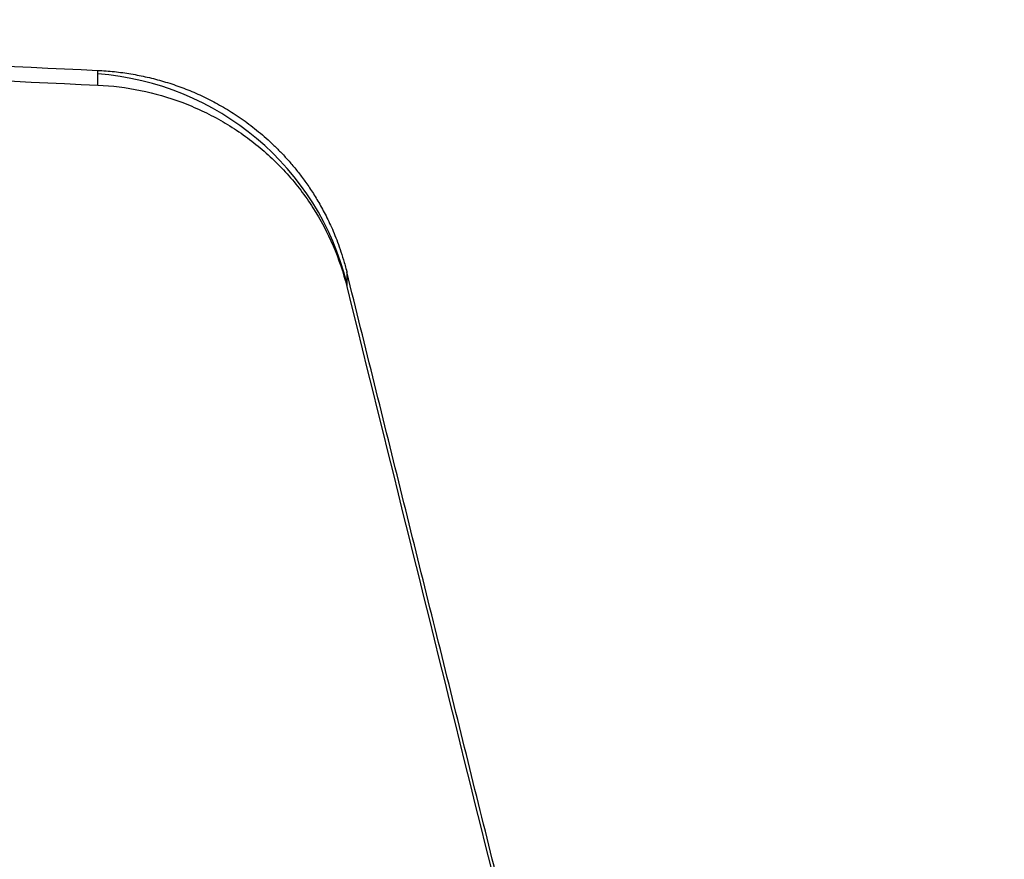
# Model space of a CAD drawing. Header units: millimetres. Extents: x -312 to 352, y -263 to 368.
# Tile 33 of 40: x 244 to 350, y 122 to 213. Entities that reach past the tile are written whole.
import ezdxf

# ---------------------------------------------------------------- set-up
doc = ezdxf.new("R2010")
doc.units = ezdxf.units.MM
doc.header["$MEASUREMENT"] = 0
doc.layers.add('Lean 4', color=7, linetype='Continuous', true_color=0xac69b9)

msp = doc.modelspace()

# ---------------------------------------------------------------- linework, layer by layer
at = {"layer": 'Lean 4'}
for p, q in [((252.32, 205.56, 305.4), (252.32, 207.15, 315.46)), ((252.32, 205.56, 305.4), (252.32, 207.15, 315.46)), ((279.15, 185.44, 324.39), (279.15, 183.85, 314.29)), ((279.15, 185.44, 324.39), (279.15, 183.85, 314.29))]:
    msp.add_line(p, q, dxfattribs=at)
at = {"layer": 'Lean 4', "extrusion": (-8.93094e-05, 0.156434, 0.987688)}
msp.add_arc((-250.1, -125.2, 341.58), 30, 193.6016, 265.5262, dxfattribs=at)
at = {"layer": 'Lean 4'}
for points, knots in [([(-212.33, 207.15, 315.41), (-193.24, 208.04, 311.59), (-174.06, 208.83, 308.23), (-135.53, 210.2, 302.47), (-116.19, 210.77, 300.06), (-77.39, 211.69, 296.2), (-57.95, 212.03, 294.75), (-19.02, 212.5, 292.82), (0.47, 212.61, 292.34), (39.51, 212.61, 292.34), (59.02, 212.5, 292.83), (97.95, 212.04, 294.76), (117.37, 211.69, 296.21), (156.18, 210.77, 300.08), (175.52, 210.2, 302.49), (214.03, 208.84, 308.26), (233.22, 208.05, 311.62), (252.32, 207.15, 315.46)], [-0.4649196, -0.4649196, -0.4649196, -0.4649196, -0.4068648, -0.4068648, -0.3487905, -0.3487905, -0.2906661, -0.2906661, -0.2325187, -0.2325187, -0.1743395, -0.1743395, -0.1162473, -0.1162473, -0.0581153, -0.0581153, 0, 0, 0, 0]), ([(-212.33, 207.15, 315.41), (-193.24, 208.04, 311.59), (-174.06, 208.83, 308.23), (-135.53, 210.2, 302.47), (-116.19, 210.77, 300.06), (-77.39, 211.69, 296.2), (-57.95, 212.03, 294.75), (-19.02, 212.5, 292.82), (0.47, 212.61, 292.34), (39.51, 212.61, 292.34), (59.02, 212.5, 292.83), (97.95, 212.04, 294.76), (117.37, 211.69, 296.21), (156.18, 210.77, 300.08), (175.52, 210.2, 302.49), (214.03, 208.84, 308.26), (233.22, 208.05, 311.62), (252.32, 207.15, 315.46)], [-0.4649196, -0.4649196, -0.4649196, -0.4649196, -0.4068648, -0.4068648, -0.3487905, -0.3487905, -0.2906661, -0.2906661, -0.2325187, -0.2325187, -0.1743395, -0.1743395, -0.1162473, -0.1162473, -0.0581153, -0.0581153, 0, 0, 0, 0]), ([(-212.32, 205.55, 305.36), (-193.23, 206.45, 301.56), (-174.05, 207.25, 298.23), (-135.53, 208.62, 292.51), (-116.19, 209.19, 290.12), (-77.34, 210.12, 286.29), (-57.88, 210.47, 284.85), (-18.96, 210.93, 282.94), (0.51, 211.05, 282.46), (39.51, 211.05, 282.46), (58.99, 210.93, 282.94), (97.9, 210.47, 284.87), (117.33, 210.12, 286.3), (156.14, 209.2, 290.14), (175.51, 208.62, 292.54), (214.05, 207.25, 298.27), (233.24, 206.46, 301.6), (252.32, 205.56, 305.4)], [0, 0, 0, 0, 0.0580795, 0.0580795, 0.116235, 0.116235, 0.1744148, 0.1744148, 0.2324911, 0.2324911, 0.290608, 0.290608, 0.3487139, 0.3487139, 0.4068529, 0.4068529, 0.4648977, 0.4648977, 0.4648977, 0.4648977]), ([(-212.32, 205.55, 305.36), (-193.23, 206.45, 301.56), (-174.05, 207.25, 298.23), (-135.53, 208.62, 292.51), (-116.19, 209.19, 290.12), (-77.34, 210.12, 286.29), (-57.88, 210.47, 284.85), (-18.96, 210.93, 282.94), (0.51, 211.05, 282.46), (39.51, 211.05, 282.46), (58.99, 210.93, 282.94), (97.9, 210.47, 284.87), (117.33, 210.12, 286.3), (156.14, 209.2, 290.14), (175.51, 208.62, 292.54), (214.05, 207.25, 298.27), (233.24, 206.46, 301.6), (252.32, 205.56, 305.4)], [0, 0, 0, 0, 0.0580795, 0.0580795, 0.116235, 0.116235, 0.1744148, 0.1744148, 0.2324911, 0.2324911, 0.290608, 0.290608, 0.3487139, 0.3487139, 0.4068529, 0.4068529, 0.4648977, 0.4648977, 0.4648977, 0.4648977]), ([(252.32, 207.15, 315.46), (252.92, 207.12, 315.58), (253.52, 207.08, 315.7), (254.71, 206.95, 315.95), (255.31, 206.87, 316.08), (256.49, 206.67, 316.34), (257.08, 206.55, 316.48), (258.25, 206.28, 316.75), (258.84, 206.13, 316.89), (260, 205.79, 317.18), (260.58, 205.59, 317.33), (261.74, 205.17, 317.63), (262.31, 204.94, 317.78), (263.46, 204.44, 318.09), (264.03, 204.17, 318.25), (265.17, 203.58, 318.57), (265.73, 203.26, 318.74), (266.86, 202.58, 319.08), (267.42, 202.21, 319.25), (268.54, 201.42, 319.61), (269.09, 201, 319.79), (270.2, 200.08, 320.17), (270.75, 199.6, 320.36), (271.57, 198.8, 320.66), (271.85, 198.53, 320.76), (272.39, 197.96, 320.96), (272.67, 197.66, 321.07), (273.21, 197.04, 321.28), (273.48, 196.72, 321.39), (274.02, 196.05, 321.61), (274.28, 195.7, 321.72), (274.82, 194.96, 321.95), (275.09, 194.58, 322.07), (275.62, 193.77, 322.31), (275.88, 193.34, 322.43), (276.4, 192.44, 322.69), (276.66, 191.96, 322.82), (277.05, 191.2, 323.03), (277.18, 190.93, 323.09), (277.44, 190.38, 323.24), (277.57, 190.1, 323.31), (277.82, 189.51, 323.46), (277.94, 189.2, 323.53), (278.19, 188.55, 323.69), (278.32, 188.21, 323.77), (278.56, 187.5, 323.94), (278.68, 187.13, 324.02), (278.92, 186.33, 324.2), (279.04, 185.9, 324.29), (279.15, 185.44, 324.39)], [-0.03786513, -0.03786513, -0.03786513, -0.03786513, -0.03549837, -0.03549837, -0.03313161, -0.03313161, -0.03076459, -0.03076459, -0.02839756, -0.02839756, -0.02603192, -0.02603192, -0.02366628, -0.02366628, -0.02129802, -0.02129802, -0.01892976, -0.01892976, -0.01656619, -0.01656619, -0.01420261, -0.01420261, -0.01183284, -0.01183284, -0.01064796, -0.01064796, -0.00946308, -0.00946308, -0.00827987, -0.00827987, -0.00709667, -0.00709667, -0.00591346, -0.00591346, -0.00473025, -0.00473025, -0.00354769, -0.00354769, -0.00295641, -0.00295641, -0.00236513, -0.00236513, -0.00177385, -0.00177385, -0.00118256, -0.00118256, -0.00059128, -0.00059128, 0, 0, 0, 0]), ([(252.32, 207.15, 315.46), (252.92, 207.12, 315.58), (253.52, 207.08, 315.7), (254.71, 206.95, 315.95), (255.31, 206.87, 316.08), (256.49, 206.67, 316.34), (257.08, 206.55, 316.48), (258.25, 206.28, 316.75), (258.84, 206.13, 316.89), (260, 205.79, 317.18), (260.58, 205.59, 317.33), (261.74, 205.17, 317.63), (262.31, 204.94, 317.78), (263.46, 204.44, 318.09), (264.03, 204.17, 318.25), (265.17, 203.58, 318.57), (265.73, 203.26, 318.74), (266.86, 202.58, 319.08), (267.42, 202.21, 319.25), (268.54, 201.42, 319.61), (269.09, 201, 319.79), (270.2, 200.08, 320.17), (270.75, 199.6, 320.36), (271.57, 198.8, 320.66), (271.85, 198.53, 320.76), (272.39, 197.96, 320.96), (272.67, 197.66, 321.07), (273.21, 197.04, 321.28), (273.48, 196.72, 321.39), (274.02, 196.05, 321.61), (274.28, 195.7, 321.72), (274.82, 194.96, 321.95), (275.09, 194.58, 322.07), (275.62, 193.77, 322.31), (275.88, 193.34, 322.43), (276.4, 192.44, 322.69), (276.66, 191.96, 322.82), (277.05, 191.2, 323.03), (277.18, 190.93, 323.09), (277.44, 190.38, 323.24), (277.57, 190.1, 323.31), (277.82, 189.51, 323.46), (277.94, 189.2, 323.53), (278.19, 188.55, 323.69), (278.32, 188.21, 323.77), (278.56, 187.5, 323.94), (278.68, 187.13, 324.02), (278.92, 186.33, 324.2), (279.04, 185.9, 324.29), (279.15, 185.44, 324.39)], [-0.03786513, -0.03786513, -0.03786513, -0.03786513, -0.03549837, -0.03549837, -0.03313161, -0.03313161, -0.03076459, -0.03076459, -0.02839756, -0.02839756, -0.02603192, -0.02603192, -0.02366628, -0.02366628, -0.02129802, -0.02129802, -0.01892976, -0.01892976, -0.01656619, -0.01656619, -0.01420261, -0.01420261, -0.01183284, -0.01183284, -0.01064796, -0.01064796, -0.00946308, -0.00946308, -0.00827987, -0.00827987, -0.00709667, -0.00709667, -0.00591346, -0.00591346, -0.00473025, -0.00473025, -0.00354769, -0.00354769, -0.00295641, -0.00295641, -0.00236513, -0.00236513, -0.00177385, -0.00177385, -0.00118256, -0.00118256, -0.00059128, -0.00059128, 0, 0, 0, 0]), ([(252.32, 205.56, 305.4), (253.88, 205.49, 305.71), (255.42, 205.3, 306.04), (258.46, 204.67, 306.73), (259.94, 204.25, 307.09), (262.11, 203.44, 307.65), (262.82, 203.13, 307.85), (264.22, 202.48, 308.23), (264.9, 202.13, 308.42), (266.91, 200.99, 309.01), (268.17, 200.13, 309.41), (270.57, 198.2, 310.21), (271.69, 197.14, 310.61), (273.75, 194.85, 311.4), (274.68, 193.63, 311.79), (276.34, 191.04, 312.55), (277.06, 189.67, 312.92), (278.29, 186.83, 313.63), (278.78, 185.36, 313.97), (279.15, 183.85, 314.29)], [0, 0, 0, 0, 0.00473411, 0.00473411, 0.00947074, 0.00947074, 0.0118322, 0.0118322, 0.01419366, 0.01419366, 0.01893064, 0.01893064, 0.02366306, 0.02366306, 0.02839771, 0.02839771, 0.03312267, 0.03312267, 0.03786103, 0.03786103, 0.03786103, 0.03786103]), ([(252.32, 205.56, 305.4), (253.88, 205.49, 305.71), (255.42, 205.3, 306.04), (258.46, 204.67, 306.73), (259.94, 204.25, 307.09), (262.11, 203.44, 307.65), (262.82, 203.13, 307.85), (264.22, 202.48, 308.23), (264.9, 202.13, 308.42), (266.91, 200.99, 309.01), (268.17, 200.13, 309.41), (270.57, 198.2, 310.21), (271.69, 197.14, 310.61), (273.75, 194.85, 311.4), (274.68, 193.63, 311.79), (276.34, 191.04, 312.55), (277.06, 189.67, 312.92), (278.29, 186.83, 313.63), (278.78, 185.36, 313.97), (279.15, 183.85, 314.29)], [0, 0, 0, 0, 0.00473411, 0.00473411, 0.00947074, 0.00947074, 0.0118322, 0.0118322, 0.01419366, 0.01419366, 0.01893064, 0.01893064, 0.02366306, 0.02366306, 0.02839771, 0.02839771, 0.03312267, 0.03312267, 0.03786103, 0.03786103, 0.03786103, 0.03786103]), ([(279.15, 183.85, 314.29), (290.97, 136.14, 324.38), (302.78, 88.46, 334.65), (326.39, -6.8, 355.54), (338.2, -54.4, 366.16), (350, -101.95, 376.96)], [1.77963477, 1.77963477, 1.77963477, 1.77963477, 1.80879961, 1.80879961, 1.83796332, 1.83796332, 1.83796332, 1.83796332]), ([(279.15, 183.85, 314.29), (290.97, 136.14, 324.38), (302.78, 88.46, 334.65), (326.39, -6.8, 355.54), (338.2, -54.4, 366.16), (350, -101.95, 376.96)], [1.77963477, 1.77963477, 1.77963477, 1.77963477, 1.80879961, 1.80879961, 1.83796332, 1.83796332, 1.83796332, 1.83796332])]:
    msp.add_open_spline(points, degree=3, knots=knots, dxfattribs=at)
msp.add_rational_spline([(350, -100.33, 387.21), (326.55, -5.89, 365.69), (302.93, 89.4, 344.75), (279.15, 185.44, 324.39)], [1, 0.999711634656, 0.999711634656, 1], degree=3, dxfattribs=at)
msp.add_rational_spline([(350, -100.33, 387.21), (326.55, -5.89, 365.69), (302.93, 89.4, 344.75), (279.15, 185.44, 324.39)], [1, 0.999711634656, 0.999711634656, 1], degree=3, dxfattribs=at)

doc.saveas('drawing.dxf')
